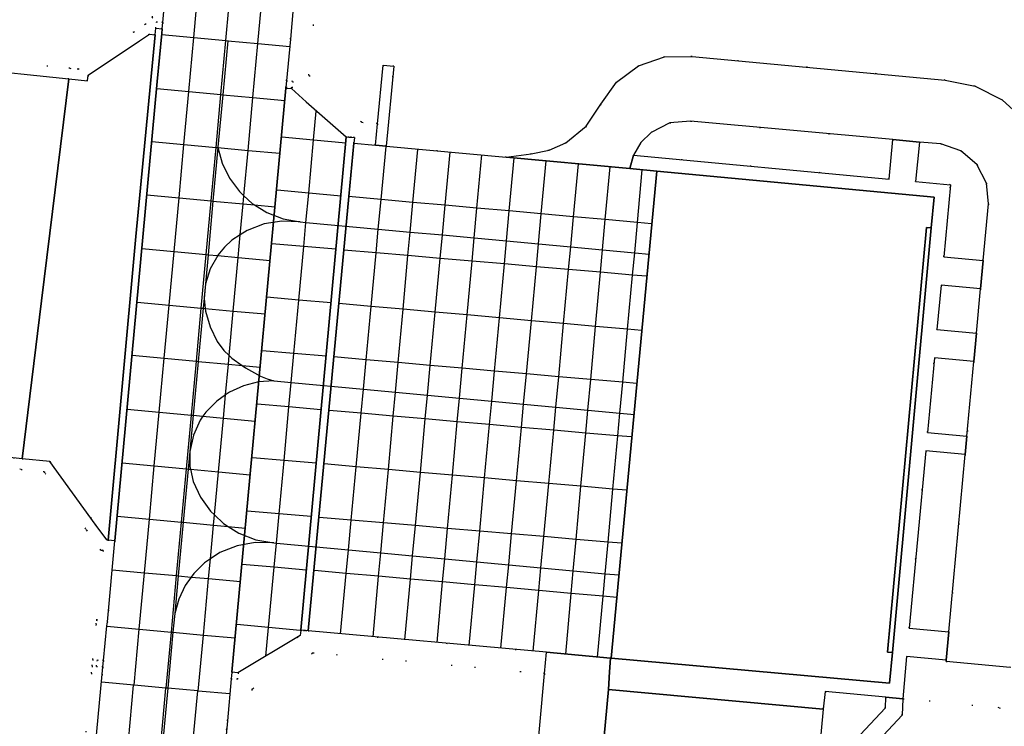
# Model space of a CAD drawing. Header units: metres. Extents: x 174791 to 179073, y 406431 to 409043.
# Tile 107 of 256: x 176102 to 176194, y 407433 to 407499. Entities that reach past the tile are written whole.
import ezdxf

# ---------------------------------------------------------------- set-up
doc = ezdxf.new("R2010")
doc.units = ezdxf.units.M
doc.linetypes.add('DOT', pattern=[6.35, 0, -6.35])
for name, color, linetype in [('panden', 254, 'Continuous'), ('terreindeelbegroeid', 254, 'DOT'), ('terreindeelonbegroeid', 254, 'DOT'), ('wegdeel_opstelplaats', 254, 'Continuous'), ('wegdeel_platform_vliegverkeer', 254, 'Continuous'), ('wegdeel_rijbaan', 254, 'Continuous'), ('wegdeel_rolbaan', 254, 'Continuous'), ('wegdeel_voetpad', 254, 'Continuous'), ('weginrichtingselement_markering_vliegtuigverharding', 254, 'Continuous'), ('weginrichtingselement_voeg_vliegtuigverharding', 254, 'Continuous')]:
    doc.layers.add(name, color=color, linetype=linetype)

msp = doc.modelspace()

# ---------------------------------------------------------------- linework, layer by layer
at = {"layer": 'panden'}
for points in [[(176157.116, 407439.41, 0), (176161.359, 407484.785, 0), (176187.205, 407482.368, 0), (176186.936, 407479.492, 0), (176186.484, 407479.534, 0), (176182.844, 407439.972, 0), (176183.312, 407439.925, 0), (176183.027, 407437.072, 0)], [(176156.017, 407427.453, 0), (176156.849, 407436.483, 0), (176176.855, 407434.666, 0), (176176.458, 407430.264, 0), (176176.231, 407427.755, 0), (176175.948, 407424.621, 0), (176155.926, 407426.466, 0)]]:
    msp.add_polyline3d(points, close=True, dxfattribs=at)
at = {"layer": 'terreindeelbegroeid'}
for points in [[(176098.089, 407495.278, 0), (176106.66, 407494.364, 0), (176107.433, 407494.282, 0), (176107.433, 407494.286, 0), (176112.597, 407497.744, 0), (176113.686, 407498.474, 0), (176114.36, 407499.118, 0), (176114.45, 407500.092, 0), (176115.212, 407508.367, 0), (176115.892, 407515.76, 0), (176116.151, 407518.571, 0), (176116.294, 407520.13, 0), (176116.63, 407523.709, 0), (176116.686, 407524.307, 0), (176116.713, 407524.602, 0), (176118.182, 407540.514, 0), (176118.462, 407543.538, 0), (176119.487, 407554.645, 0), (176119.749, 407557.487, 0), (176119.755, 407557.544, 0), (176119.81, 407558.142, 0), (176120.162, 407561.964, 0), (176120.755, 407568.385, 0)], [(176120.755, 407568.385, 0), (176120.162, 407561.964, 0), (176119.81, 407558.142, 0), (176119.755, 407557.544, 0), (176119.749, 407557.487, 0), (176119.487, 407554.645, 0), (176118.462, 407543.538, 0), (176118.182, 407540.514, 0), (176116.713, 407524.602, 0), (176116.686, 407524.307, 0), (176116.63, 407523.709, 0), (176116.294, 407520.13, 0), (176116.151, 407518.571, 0), (176115.892, 407515.76, 0), (176115.212, 407508.367, 0), (176114.45, 407500.092, 0), (176114.36, 407499.118, 0), (176113.686, 407498.474, 0), (176112.597, 407497.744, 0), (176107.433, 407494.286, 0), (176107.433, 407494.282, 0), (176106.66, 407494.364, 0), (176098.089, 407495.278, 0)], [(176131.709, 407524.121, 0), (176128.913, 407493.718, 0), (176133.88, 407489.332, 0), (176135.326, 407489.201, 0), (176135.134, 407487.21, 0), (176133.121, 407487.392, 0), (176133.17, 407487.915, 0), (176132.918, 407487.934, 0), (176132.648, 407487.954, 0), (176132.398, 407487.972, 0), (176128.686, 407491.25, 0), (176127.305, 407492.47, 0), (176126.793, 407492.515, 0), (176126.794, 407492.605, 0), (176127.391, 407492.549, 0), (176127.447, 407493.147, 0), (176126.85, 407493.202, 0), (176127.21, 407497.079, 0), (176127.482, 407500, 0)], [(176195.636, 407489.528, 0), (176193.533, 407491.417, 0), (176191.011, 407492.693, 0), (176188.243, 407493.269, 0), (176164.638, 407495.454, 0), (176162.085, 407495.424, 0), (176159.665, 407494.609, 0), (176157.614, 407493.087, 0), (176156.133, 407491.007, 0), (176154.783, 407488.957, 0), (176152.873, 407487.416, 0), (176151.313, 407486.724, 0), (176149.642, 407486.38, 0), (176147.333, 407486.08, 0), (176136.14, 407487.116, 0), (176136.844, 407494.567, 0), (176135.853, 407494.664, 0), (176135.326, 407489.201, 0), (176133.88, 407489.332, 0), (176128.913, 407493.718, 0), (176131.709, 407524.121, 0)], [(176115.446, 407500, 0), (176115.32, 407498.641, 0), (176114.723, 407498.697, 0), (176114.654, 407498.092, 0), (176114.596, 407497.48, 0), (176114.077, 407497.532, 0), (176113.153, 407496.913, 0), (176108.375, 407493.713, 0), (176108.315, 407493.183, 0), (176106.554, 407493.37, 0), (176097, 407494.388, 0)], [(176091.425, 407424.485, 0), (176094.636, 407455.159, 0), (176094.634, 407455.238, 0), (176094.663, 407455.312, 0), (176094.997, 407458.759, 0), (176102.216, 407457.99, 0), (176104.804, 407457.714, 0), (176109.023, 407451.902, 0), (176110.1, 407450.418, 0), (176110.219, 407450.406, 0), (176110.862, 407450.335, 0), (176110.166, 407442.79, 0), (176110.09, 407442.413, 0), (176109.789, 407439.178, 0), (176109.192, 407439.233, 0), (176109.136, 407438.636, 0), (176109.734, 407438.58, 0), (176109.672, 407437.918, 0), (176107.965, 407419.562, 0)], [(176106.969, 407419.655, 0), (176108.676, 407438.011, 0), (176108.738, 407438.673, 0), (176108.793, 407439.271, 0), (176109.099, 407442.558, 0), (176109.175, 407442.935, 0), (176109.776, 407449.446, 0), (176109.554, 407449.468, 0), (176108.214, 407451.315, 0), (176104.256, 407456.767, 0), (176102.11, 407456.996, 0), (176095.895, 407457.658, 0), (176095.645, 407455.077, 0), (176095.639, 407455.061, 0), (176095.636, 407455.184, 0), (176095.631, 407455.055, 0), (176092.421, 407424.392, 0)], [(176092.421, 407424.392, 0), (176095.631, 407455.055, 0), (176095.636, 407455.184, 0), (176095.639, 407455.061, 0), (176095.645, 407455.077, 0), (176095.895, 407457.658, 0), (176102.11, 407456.996, 0), (176104.256, 407456.767, 0), (176108.214, 407451.315, 0), (176109.554, 407449.468, 0), (176109.776, 407449.446, 0), (176109.175, 407442.935, 0), (176109.099, 407442.558, 0), (176108.793, 407439.271, 0), (176108.738, 407438.673, 0), (176108.676, 407438.011, 0), (176106.969, 407419.655, 0)], [(176120.089, 407419.902, 0), (176121.34, 407433.559, 0), (176121.699, 407437.486, 0), (176122.297, 407437.431, 0), (176122.352, 407438.028, 0), (176122.298, 407438.042, 0), (176128.126, 407441.509, 0), (176128.176, 407442, 0), (176128.425, 407441.981, 0), (176128.625, 407441.966, 0), (176128.874, 407441.947, 0), (176151.066, 407439.954, 0), (176150.887, 407437.962, 0), (176129.331, 407439.898, 0), (176123.618, 407436.5, 0), (176121.86, 407417.311, 0)], [(176121.86, 407417.311, 0), (176123.618, 407436.5, 0), (176129.331, 407439.898, 0), (176150.887, 407437.962, 0), (176149.992, 407427.991, 0)], [(176178.103, 407427.547, 0), (176184.218, 407434.097, 0), (176184.294, 407435.618, 0), (176193.265, 407434.783, 0), (176195.263, 407433.955, 0)]]:
    msp.add_polyline3d(points, dxfattribs=at)
for points in [[(176183.357, 407487.722, 0), (176182.998, 407484.038, 0), (176159.191, 407486.26, 0), (176159.863, 407487.435, 0), (176160.818, 407488.394, 0), (176162.564, 407489.274, 0), (176164.511, 407489.443, 0)], [(176191.776, 407476.454, 0), (176188.097, 407476.794, 0), (176188.723, 407483.515, 0), (176185.479, 407483.808, 0), (176185.842, 407487.483, 0), (176187.827, 407487.318, 0), (176189.696, 407486.684, 0), (176191.189, 407485.393, 0), (176192.078, 407483.664, 0), (176192.263, 407481.729, 0)], [(176191.532, 407473.815, 0), (176191.151, 407469.683, 0), (176187.467, 407470.023, 0), (176187.852, 407474.155, 0)], [(176190.907, 407467.044, 0), (176190.264, 407460.074, 0), (176186.572, 407460.414, 0), (176187.221, 407467.384, 0)], [(176190.107, 407458.381, 0), (176188.582, 407441.851, 0), (176184.876, 407442.193, 0), (176186.415, 407458.722, 0)], [(176200.875, 407457.142, 0), (176201.125, 407457.114, 0), (176203.891, 407456.81, 0), (176204.862, 407454.315, 0), (176200.91, 407438.564, 0), (176200.073, 407436.345, 0), (176197.327, 407435.058, 0), (176195.263, 407433.955, 0), (176193.265, 407434.783, 0), (176184.294, 407435.618, 0), (176184.63, 407439.555, 0), (176188.338, 407439.212, 0), (176188.326, 407439.086, 0), (176194.295, 407438.535, 0), (176195.219, 407448.814, 0), (176195.578, 407448.78, 0), (176196.844, 407448.659, 0), (176196.874, 407448.877, 0), (176197.009, 407450.631, 0), (176195.392, 407450.738, 0), (176195.759, 407454.812, 0), (176196.008, 407457.579, 0)], [(176182.711, 407435.763, 0), (176182.659, 407434.772, 0), (176177.952, 407429.752, 0), (176177.959, 407430.118, 0), (176176.458, 407430.264, 0), (176176.855, 407434.666, 0), (176177.045, 407436.282, 0)]]:
    msp.add_polyline3d(points, close=True, dxfattribs=at)
at = {"layer": 'terreindeelonbegroeid'}
for points in [[(176115.32, 407498.641, 0), (176115.265, 407498.044, 0), (176114.654, 407498.092, 0), (176114.723, 407498.697, 0)], [(176126.794, 407492.605, 0), (176126.85, 407493.202, 0), (176127.447, 407493.147, 0), (176127.391, 407492.549, 0)], [(176109.789, 407439.178, 0), (176109.734, 407438.58, 0), (176109.136, 407438.636, 0), (176109.192, 407439.233, 0)], [(176122.298, 407438.042, 0), (176122.352, 407438.028, 0), (176122.297, 407437.431, 0), (176121.699, 407437.486, 0), (176121.754, 407438.083, 0)]]:
    msp.add_polyline3d(points, close=True, dxfattribs=at)
at = {"layer": 'wegdeel_opstelplaats'}
msp.add_polyline3d([(176157.054, 407439.416, 0), (176156.935, 407438.124, 0), (176156.849, 407436.483, 0), (176156.017, 407427.453, 0), (176149.992, 407427.991, 0), (176150.887, 407437.962, 0), (176151.066, 407439.954, 0)], close=True, dxfattribs=at)
at = {"layer": 'wegdeel_platform_vliegverkeer'}
for points in [[(176115.265, 407498.044, 0), (176115.225, 407497.608, 0), (176114.808, 407493.133, 0), (176113.473, 407478.63, 0), (176110.862, 407450.335, 0), (176110.219, 407450.406, 0), (176112.813, 407478.694, 0), (176114.596, 407497.48, 0), (176114.654, 407498.092, 0)], [(176132.398, 407487.972, 0), (176128.176, 407442, 0), (176128.126, 407441.509, 0), (176122.298, 407438.042, 0), (176121.754, 407438.083, 0), (176126.793, 407492.515, 0), (176127.305, 407492.47, 0), (176128.686, 407491.25, 0)], [(176133.121, 407487.392, 0), (176132.643, 407482.412, 0), (176128.874, 407441.947, 0), (176128.625, 407441.966, 0), (176128.425, 407441.981, 0), (176128.176, 407442, 0), (176132.398, 407487.972, 0), (176132.648, 407487.954, 0), (176132.918, 407487.934, 0), (176133.17, 407487.915, 0)], [(176135.134, 407487.21, 0), (176136.14, 407487.116, 0), (176147.333, 407486.08, 0), (176158.854, 407485.016, 0), (176161.359, 407484.785, 0), (176157.116, 407439.41, 0), (176157.054, 407439.416, 0), (176151.066, 407439.954, 0), (176128.874, 407441.947, 0), (176132.643, 407482.412, 0), (176133.121, 407487.392, 0)]]:
    msp.add_polyline3d(points, close=True, dxfattribs=at)
at = {"layer": 'wegdeel_rijbaan'}
for points in [[(176114.596, 407497.48, 0), (176112.813, 407478.694, 0), (176110.219, 407450.406, 0), (176110.1, 407450.418, 0), (176109.023, 407451.902, 0), (176104.804, 407457.714, 0), (176102.216, 407457.99, 0), (176104.02, 407472.697, 0), (176106.554, 407493.37, 0), (176108.315, 407493.183, 0), (176108.375, 407493.713, 0), (176113.153, 407496.913, 0), (176114.077, 407497.532, 0)], [(176106.554, 407493.37, 0), (176104.02, 407472.697, 0), (176102.216, 407457.99, 0), (176094.997, 407458.759, 0), (176097, 407494.388, 0)]]:
    msp.add_polyline3d(points, close=True, dxfattribs=at)
msp.add_polyline3d([(176194.295, 407438.535, 0), (176188.326, 407439.086, 0), (176188.338, 407439.212, 0), (176188.582, 407441.851, 0), (176190.107, 407458.381, 0), (176190.264, 407460.074, 0), (176190.907, 407467.044, 0), (176191.151, 407469.683, 0), (176191.532, 407473.815, 0), (176191.776, 407476.454, 0), (176192.263, 407481.729, 0), (176192.078, 407483.664, 0), (176191.189, 407485.393, 0), (176189.696, 407486.684, 0), (176187.827, 407487.318, 0), (176185.842, 407487.483, 0), (176183.357, 407487.722, 0), (176164.511, 407489.443, 0), (176162.564, 407489.274, 0), (176160.818, 407488.394, 0), (176159.863, 407487.435, 0), (176159.191, 407486.26, 0), (176158.854, 407485.016, 0), (176147.333, 407486.08, 0), (176149.642, 407486.38, 0), (176151.313, 407486.724, 0), (176152.873, 407487.416, 0), (176154.783, 407488.957, 0), (176156.133, 407491.007, 0), (176157.614, 407493.087, 0), (176159.665, 407494.609, 0), (176162.085, 407495.424, 0), (176164.638, 407495.454, 0), (176188.243, 407493.269, 0), (176191.011, 407492.693, 0), (176193.533, 407491.417, 0), (176195.636, 407489.528, 0)], dxfattribs=at)
at = {"layer": 'wegdeel_rolbaan'}
for points in [[(176107.965, 407419.562, 0), (176109.672, 407437.918, 0), (176109.734, 407438.58, 0), (176109.789, 407439.178, 0), (176110.09, 407442.413, 0), (176110.166, 407442.79, 0), (176110.862, 407450.335, 0), (176113.473, 407478.63, 0), (176114.808, 407493.133, 0), (176115.225, 407497.608, 0), (176115.265, 407498.044, 0), (176115.32, 407498.641, 0), (176115.446, 407500, 0), (176117.29, 407520.037, 0), (176117.625, 407523.616, 0), (176117.681, 407524.213, 0), (176117.709, 407524.509, 0), (176120.745, 407557.395, 0), (176120.75, 407557.452, 0), (176120.805, 407558.05, 0), (176121.158, 407561.872, 0), (176124.414, 407597.134, 0)], [(176136.356, 407596.05, 0), (176133.083, 407560.793, 0), (176132.728, 407556.968, 0), (176132.671, 407556.355, 0), (176129.61, 407523.133, 0), (176129.555, 407522.536, 0), (176129.205, 407518.74, 0), (176127.482, 407500, 0), (176127.21, 407497.079, 0), (176126.85, 407493.202, 0), (176126.794, 407492.605, 0), (176126.793, 407492.515, 0), (176121.754, 407438.083, 0), (176121.699, 407437.486, 0), (176121.34, 407433.559, 0), (176120.089, 407419.902, 0)]]:
    msp.add_polyline3d(points, dxfattribs=at)
at = {"layer": 'wegdeel_voetpad'}
for points in [[(176136.14, 407487.116, 0), (176135.134, 407487.21, 0), (176135.326, 407489.201, 0), (176135.853, 407494.664, 0), (176136.844, 407494.567, 0)], [(176185.842, 407487.483, 0), (176185.479, 407483.808, 0), (176188.723, 407483.515, 0), (176188.097, 407476.794, 0), (176191.776, 407476.454, 0), (176191.532, 407473.815, 0), (176187.852, 407474.155, 0), (176187.467, 407470.023, 0), (176191.151, 407469.683, 0), (176190.907, 407467.044, 0), (176187.221, 407467.384, 0), (176186.572, 407460.414, 0), (176190.264, 407460.074, 0), (176190.107, 407458.381, 0), (176186.415, 407458.722, 0), (176184.876, 407442.193, 0), (176188.582, 407441.851, 0), (176188.338, 407439.212, 0), (176184.63, 407439.555, 0), (176184.294, 407435.618, 0), (176182.711, 407435.763, 0), (176177.045, 407436.282, 0), (176176.855, 407434.666, 0), (176156.849, 407436.483, 0), (176156.935, 407438.124, 0), (176157.054, 407439.416, 0), (176157.116, 407439.41, 0), (176183.027, 407437.072, 0), (176183.312, 407439.925, 0), (176186.936, 407479.492, 0), (176187.205, 407482.368, 0), (176161.359, 407484.785, 0), (176158.854, 407485.016, 0), (176159.191, 407486.26, 0), (176182.998, 407484.038, 0), (176183.357, 407487.722, 0)], [(176186.936, 407479.492, 0), (176183.312, 407439.925, 0), (176182.844, 407439.972, 0), (176186.484, 407479.534, 0)], [(176184.294, 407435.618, 0), (176184.218, 407434.097, 0), (176178.103, 407427.547, 0), (176176.231, 407427.755, 0), (176176.458, 407430.264, 0), (176177.959, 407430.118, 0), (176177.952, 407429.752, 0), (176182.659, 407434.772, 0), (176182.711, 407435.763, 0)]]:
    msp.add_polyline3d(points, close=True, dxfattribs=at)
at = {"layer": 'weginrichtingselement_markering_vliegtuigverharding'}
msp.add_line((176125.678, 407465.247), (176125.692, 407465.243), dxfattribs=at)
for points in [[(176121.383, 407496.958, 0), (176121.38, 407496.932, 0), (176120.907, 407491.905, 0), (176120.446, 407487.022, 0), (176120.442, 407486.977, 0), (176119.992, 407481.997, 0), (176119.54, 407476.997, 0), (176119.295, 407474.286, 0), (176119.168, 407472.927, 0), (176119.082, 407472.008, 0), (176118.621, 407467.059, 0), (176118.152, 407462.031, 0), (176117.838, 407458.664, 0), (176117.685, 407457.023, 0), (176117.223, 407452.064, 0), (176116.758, 407447.076, 0), (176116.429, 407443.552, 0), (176116.268, 407441.821, 0), (176115.781, 407436.604, 0), (176115.293, 407431.373, 0), (176114.829, 407426.388, 0), (176114.356, 407421.318, 0)], [(176120.446, 407487.022, 0), (176120.459, 407486.975, 0), (176120.847, 407485.518, 0), (176121.524, 407484.118, 0), (176122.455, 407482.87, 0), (176122.875, 407482.484, 0), (176123.643, 407481.777, 0), (176123.865, 407481.639, 0), (176125.015, 407480.924, 0), (176126.522, 407480.344, 0), (176128.111, 407480.055, 0)], [(176128.111, 407480.055, 0), (176126.422, 407480.133, 0), (176124.754, 407479.863, 0), (176123.176, 407479.256, 0), (176122.539, 407478.844, 0), (176121.757, 407478.338, 0), (176121.063, 407477.687, 0), (176120.461, 407476.949, 0), (176120.441, 407476.914, 0), (176119.741, 407475.677, 0), (176119.295, 407474.286, 0), (176119.16, 407473.009, 0), (176119.168, 407472.927, 0), (176119.261, 407471.991, 0), (176119.287, 407471.731, 0), (176119.718, 407470.278, 0), (176120.392, 407468.92, 0), (176121.01, 407468.079, 0), (176121.503, 407467.607, 0), (176121.764, 407467.356, 0), (176122.708, 407466.682, 0), (176123.038, 407466.446, 0), (176124.408, 407465.687, 0), (176125.037, 407465.428, 0), (176125.678, 407465.247, 0)], [(176128.111, 407480.055, 0), (176128.663, 407480.004, 0), (176135.401, 407479.383, 0), (176138.37, 407479.109, 0), (176141.375, 407478.832, 0), (176144.332, 407478.559, 0), (176147.346, 407478.281, 0), (176150.334, 407478.006, 0), (176153.334, 407477.729, 0), (176156.302, 407477.455, 0), (176159.295, 407477.179, 0), (176160.653, 407477.054, 0)], [(176125.678, 407465.247, 0), (176124.235, 407465.144, 0), (176122.835, 407464.785, 0), (176121.521, 407464.179, 0), (176121.163, 407463.927, 0), (176120.339, 407463.347, 0), (176119.325, 407462.315, 0), (176119.059, 407461.956, 0), (176119.054, 407461.948, 0), (176118.816, 407461.58, 0), (176118.167, 407460.176, 0), (176117.838, 407458.664, 0), (176117.844, 407457.239, 0), (176117.897, 407457.003, 0), (176118.158, 407455.85, 0), (176118.824, 407454.395, 0), (176119.757, 407453.095, 0), (176120.131, 407452.743, 0), (176120.988, 407451.939, 0), (176121.403, 407451.678, 0), (176122.419, 407451.041, 0), (176123.996, 407450.436, 0), (176125.659, 407450.147, 0)], [(176125.692, 407465.243, 0), (176127.288, 407465.094, 0), (176134.009, 407464.465, 0), (176137.001, 407464.184, 0), (176139.989, 407463.905, 0), (176142.964, 407463.626, 0), (176145.969, 407463.345, 0), (176148.947, 407463.066, 0), (176151.95, 407462.785, 0), (176154.938, 407462.505, 0), (176157.922, 407462.226, 0), (176159.268, 407462.1, 0)], [(176125.659, 407450.147, 0), (176123.938, 407450.181, 0), (176122.244, 407449.872, 0), (176120.645, 407449.233, 0), (176119.754, 407448.648, 0), (176119.205, 407448.288, 0), (176118.21, 407447.305, 0), (176117.968, 407446.964, 0), (176117.4, 407446.165, 0), (176116.8, 407444.9, 0), (176116.429, 407443.552, 0)], [(176125.659, 407450.147, 0), (176125.907, 407450.124, 0), (176132.612, 407449.501, 0), (176135.629, 407449.22, 0), (176138.599, 407448.944, 0), (176141.594, 407448.666, 0), (176144.59, 407448.387, 0), (176147.558, 407448.111, 0), (176150.564, 407447.832, 0), (176153.573, 407447.552, 0), (176156.548, 407447.275, 0), (176157.84, 407447.155, 0)]]:
    msp.add_polyline3d(points, dxfattribs=at)
at = {"layer": 'weginrichtingselement_voeg_vliegtuigverharding'}
for points in [[(176112.642, 407436.874, 0), (176112.644, 407436.891, 0), (176113.125, 407442.11, 0), (176113.61, 407447.366, 0), (176114.07, 407452.355, 0), (176114.528, 407457.314, 0), (176114.99, 407462.323, 0), (176115.454, 407467.351, 0), (176115.91, 407472.3, 0), (176116.371, 407477.289, 0), (176116.832, 407482.288, 0), (176117.291, 407487.267, 0), (176117.746, 407492.197, 0), (176118.21, 407497.225, 0), (176118.466, 407500, 0)], [(176115.64, 407436.6, 0), (176115.641, 407436.617, 0), (176116.123, 407441.834, 0), (176116.607, 407447.09, 0), (176117.067, 407452.079, 0), (176117.525, 407457.038, 0), (176117.987, 407462.047, 0), (176118.451, 407467.075, 0), (176118.907, 407472.024, 0), (176119.367, 407477.013, 0), (176119.828, 407482.012, 0), (176120.287, 407486.991, 0), (176120.742, 407491.92, 0), (176121.205, 407496.948, 0), (176121.487, 407500, 0)], [(176118.617, 407436.328, 0), (176118.618, 407436.342, 0), (176119.1, 407441.56, 0), (176119.584, 407446.815, 0), (176119.754, 407448.648, 0), (176120.045, 407451.804, 0), (176120.131, 407452.743, 0), (176120.502, 407456.763, 0), (176120.964, 407461.772, 0), (176121.163, 407463.927, 0), (176121.428, 407466.8, 0), (176121.503, 407467.607, 0), (176121.885, 407471.749, 0), (176122.345, 407476.738, 0), (176122.539, 407478.844, 0), (176122.806, 407481.737, 0), (176122.875, 407482.484, 0), (176123.266, 407486.716, 0), (176123.72, 407491.645, 0), (176124.184, 407496.673, 0), (176124.491, 407500, 0)], [(176115.216, 407497.501, 0), (176118.21, 407497.225, 0), (176121.205, 407496.948, 0), (176121.38, 407496.932, 0), (176124.184, 407496.673, 0), (176127.151, 407496.399, 0)], [(176114.751, 407492.473, 0), (176117.746, 407492.197, 0), (176120.742, 407491.92, 0), (176120.907, 407491.905, 0), (176123.72, 407491.645, 0), (176126.687, 407491.371, 0)], [(176124.935, 407439.591, 0), (176125.181, 407442.258, 0), (176125.699, 407447.871, 0), (176125.907, 407450.124, 0), (176126.159, 407452.856, 0), (176126.617, 407457.828, 0), (176127.077, 407462.81, 0), (176127.288, 407465.094, 0), (176127.537, 407467.792, 0), (176127.996, 407472.773, 0), (176128.457, 407477.764, 0), (176128.663, 407480.004, 0), (176128.915, 407482.725, 0), (176129.374, 407487.703, 0), (176129.621, 407490.382, 0)], [(176126.405, 407487.979, 0), (176129.374, 407487.703, 0), (176132.366, 407487.424, 0)], [(176114.296, 407487.544, 0), (176117.291, 407487.267, 0), (176120.287, 407486.991, 0), (176120.442, 407486.977, 0), (176120.459, 407486.975, 0), (176123.266, 407486.716, 0), (176126.232, 407486.442, 0)], [(176131.882, 407441.683, 0), (176132.406, 407447.298, 0), (176132.612, 407449.501, 0), (176132.87, 407452.265, 0), (176133.334, 407457.238, 0), (176133.799, 407462.218, 0), (176134.009, 407464.465, 0), (176134.265, 407467.206, 0), (176134.729, 407472.183, 0), (176135.194, 407477.166, 0), (176135.401, 407479.383, 0), (176135.659, 407482.14, 0), (176136.12, 407487.081, 0)], [(176134.91, 407441.383, 0), (176135.428, 407447.03, 0), (176135.629, 407449.22, 0), (176135.884, 407452.007, 0), (176136.34, 407456.976, 0), (176136.797, 407461.955, 0), (176137.001, 407464.184, 0), (176137.254, 407466.943, 0), (176137.71, 407471.917, 0), (176138.168, 407476.909, 0), (176138.37, 407479.109, 0), (176138.624, 407481.875, 0), (176139.076, 407486.807, 0)], [(176137.873, 407441.121, 0), (176138.397, 407446.768, 0), (176138.599, 407448.944, 0), (176138.86, 407451.752, 0), (176139.321, 407456.717, 0), (176139.783, 407461.694, 0), (176139.989, 407463.905, 0), (176140.246, 407466.681, 0), (176140.708, 407471.648, 0), (176141.172, 407476.65, 0), (176141.375, 407478.832, 0), (176141.632, 407481.605, 0), (176142.091, 407486.546, 0)], [(176140.879, 407440.86, 0), (176141.396, 407446.502, 0), (176141.594, 407448.666, 0), (176141.853, 407451.495, 0), (176142.308, 407456.458, 0), (176142.763, 407461.432, 0), (176142.964, 407463.626, 0), (176143.22, 407466.42, 0), (176143.675, 407471.383, 0), (176144.134, 407476.394, 0), (176144.332, 407478.559, 0), (176144.587, 407481.34, 0), (176145.04, 407486.288, 0)], [(176143.869, 407440.57, 0), (176144.391, 407446.237, 0), (176144.59, 407448.387, 0), (176144.853, 407451.238, 0), (176145.31, 407456.197, 0), (176145.768, 407461.169, 0), (176145.969, 407463.345, 0), (176146.228, 407466.156, 0), (176146.685, 407471.113, 0), (176147.148, 407476.133, 0), (176147.346, 407478.281, 0), (176147.603, 407481.07, 0), (176148.06, 407486.022, 0)], [(176146.835, 407440.322, 0), (176147.36, 407445.974, 0), (176147.558, 407448.111, 0), (176147.825, 407450.983, 0), (176148.285, 407455.938, 0), (176148.746, 407460.908, 0), (176148.947, 407463.066, 0), (176149.209, 407465.894, 0), (176149.669, 407470.846, 0), (176150.136, 407475.875, 0), (176150.334, 407478.006, 0), (176150.593, 407480.802, 0), (176151.052, 407485.744, 0)], [(176149.845, 407440.066, 0), (176150.368, 407445.708, 0), (176150.564, 407447.832, 0), (176150.832, 407450.726, 0), (176151.291, 407455.677, 0), (176151.751, 407460.644, 0), (176151.95, 407462.785, 0), (176152.213, 407465.63, 0), (176152.672, 407470.578, 0), (176153.139, 407475.616, 0), (176153.334, 407477.729, 0), (176153.594, 407480.533, 0), (176154.051, 407485.464, 0)], [(176152.863, 407439.777, 0), (176153.38, 407445.442, 0), (176153.573, 407447.552, 0), (176153.839, 407450.468, 0), (176154.291, 407455.416, 0), (176154.744, 407460.382, 0), (176154.938, 407462.505, 0), (176155.199, 407465.368, 0), (176155.65, 407470.311, 0), (176156.111, 407475.359, 0), (176156.302, 407477.455, 0), (176156.559, 407480.267, 0), (176157.008, 407485.184, 0)], [(176155.834, 407439.497, 0), (176156.356, 407445.178, 0), (176156.548, 407447.275, 0), (176156.818, 407450.213, 0), (176157.272, 407455.157, 0), (176157.728, 407460.121, 0), (176157.922, 407462.226, 0), (176158.186, 407465.106, 0), (176158.64, 407470.044, 0), (176159.104, 407475.1, 0), (176159.295, 407477.179, 0), (176159.554, 407479.999, 0), (176160.005, 407484.906, 0)], [(176113.837, 407482.565, 0), (176116.832, 407482.288, 0), (176119.828, 407482.012, 0), (176119.992, 407481.997, 0), (176122.806, 407481.737, 0), (176123.865, 407481.639, 0), (176125.772, 407481.463, 0)], [(176131.926, 407482.447, 0), (176128.915, 407482.725, 0), (176125.965, 407482.998, 0)], [(176160.847, 407479.883, 0), (176159.554, 407479.999, 0), (176156.559, 407480.267, 0), (176153.594, 407480.533, 0), (176150.593, 407480.802, 0), (176147.603, 407481.07, 0), (176144.587, 407481.34, 0), (176141.632, 407481.605, 0), (176138.624, 407481.875, 0), (176135.659, 407482.14, 0), (176132.638, 407482.411, 0)], [(176131.454, 407477.508, 0), (176128.457, 407477.764, 0), (176125.492, 407478.018, 0)], [(176113.375, 407477.566, 0), (176116.371, 407477.289, 0), (176119.367, 407477.013, 0), (176119.54, 407476.997, 0), (176120.441, 407476.914, 0), (176122.345, 407476.738, 0), (176125.311, 407476.464, 0)], [(176160.391, 407474.989, 0), (176159.104, 407475.1, 0), (176156.111, 407475.359, 0), (176153.139, 407475.616, 0), (176150.136, 407475.875, 0), (176147.148, 407476.133, 0), (176144.134, 407476.394, 0), (176141.172, 407476.65, 0), (176138.168, 407476.909, 0), (176135.194, 407477.166, 0), (176132.191, 407477.426, 0)], [(176112.915, 407472.577, 0), (176115.91, 407472.3, 0), (176118.907, 407472.024, 0), (176119.082, 407472.008, 0), (176119.261, 407471.991, 0), (176121.885, 407471.749, 0), (176124.85, 407471.475, 0)], [(176131.003, 407472.502, 0), (176127.996, 407472.773, 0), (176125.028, 407473.04, 0)], [(176159.921, 407469.929, 0), (176158.64, 407470.044, 0), (176155.65, 407470.311, 0), (176152.672, 407470.578, 0), (176149.669, 407470.846, 0), (176146.685, 407471.113, 0), (176143.675, 407471.383, 0), (176140.708, 407471.648, 0), (176137.71, 407471.917, 0), (176134.729, 407472.183, 0), (176131.716, 407472.453, 0)], [(176130.558, 407467.547, 0), (176127.537, 407467.792, 0), (176124.571, 407468.033, 0)], [(176112.458, 407467.628, 0), (176115.454, 407467.351, 0), (176118.451, 407467.075, 0), (176118.621, 407467.059, 0), (176121.428, 407466.8, 0), (176122.708, 407466.682, 0), (176124.394, 407466.526, 0)], [(176159.461, 407464.994, 0), (176158.186, 407465.106, 0), (176155.199, 407465.368, 0), (176152.213, 407465.63, 0), (176149.209, 407465.894, 0), (176146.228, 407466.156, 0), (176143.22, 407466.42, 0), (176140.246, 407466.681, 0), (176137.254, 407466.943, 0), (176134.265, 407467.206, 0), (176131.254, 407467.47, 0)], [(176111.994, 407462.6, 0), (176114.99, 407462.323, 0), (176117.987, 407462.047, 0), (176118.152, 407462.031, 0), (176119.054, 407461.948, 0), (176120.964, 407461.772, 0), (176123.929, 407461.498, 0)], [(176130.051, 407462.552, 0), (176127.077, 407462.81, 0), (176124.12, 407463.066, 0)], [(176158.981, 407460.011, 0), (176157.728, 407460.121, 0), (176154.744, 407460.382, 0), (176151.751, 407460.644, 0), (176148.746, 407460.908, 0), (176145.768, 407461.169, 0), (176142.763, 407461.432, 0), (176139.783, 407461.694, 0), (176136.797, 407461.955, 0), (176133.799, 407462.218, 0), (176130.808, 407462.48, 0)], [(176129.602, 407457.575, 0), (176126.617, 407457.828, 0), (176123.671, 407458.077, 0)], [(176111.532, 407457.591, 0), (176114.528, 407457.314, 0), (176117.525, 407457.038, 0), (176117.685, 407457.023, 0), (176117.897, 407457.003, 0), (176120.502, 407456.763, 0), (176123.467, 407456.489, 0)], [(176158.548, 407455.046, 0), (176157.272, 407455.157, 0), (176154.291, 407455.416, 0), (176151.291, 407455.677, 0), (176148.285, 407455.938, 0), (176145.31, 407456.197, 0), (176142.308, 407456.458, 0), (176139.321, 407456.717, 0), (176136.34, 407456.976, 0), (176133.334, 407457.238, 0), (176130.351, 407457.497, 0)], [(176129.159, 407452.601, 0), (176126.159, 407452.856, 0), (176123.177, 407453.11, 0)], [(176111.074, 407452.632, 0), (176114.07, 407452.355, 0), (176117.067, 407452.079, 0), (176117.223, 407452.064, 0), (176120.045, 407451.804, 0), (176121.403, 407451.678, 0), (176123.009, 407451.53, 0)], [(176158.074, 407450.105, 0), (176156.818, 407450.213, 0), (176153.839, 407450.468, 0), (176150.832, 407450.726, 0), (176147.825, 407450.983, 0), (176144.853, 407451.238, 0), (176141.853, 407451.495, 0), (176138.86, 407451.752, 0), (176135.884, 407452.007, 0), (176132.87, 407452.265, 0), (176129.898, 407452.52, 0)], [(176110.613, 407447.643, 0), (176113.61, 407447.366, 0), (176116.607, 407447.09, 0), (176116.758, 407447.076, 0), (176117.968, 407446.964, 0), (176119.584, 407446.815, 0), (176122.549, 407446.541, 0)], [(176128.671, 407447.609, 0), (176125.699, 407447.871, 0), (176122.724, 407448.133, 0)], [(176157.623, 407445.066, 0), (176156.356, 407445.178, 0), (176153.38, 407445.442, 0), (176150.368, 407445.708, 0), (176147.36, 407445.974, 0), (176144.391, 407446.237, 0), (176141.396, 407446.502, 0), (176138.397, 407446.768, 0), (176135.428, 407447.03, 0), (176132.406, 407447.298, 0), (176129.468, 407447.558, 0)], [(176110.088, 407442.39, 0), (176113.125, 407442.11, 0), (176116.123, 407441.834, 0), (176116.268, 407441.821, 0), (176119.1, 407441.56, 0), (176122.06, 407441.287, 0)], [(176128.133, 407441.979, 0), (176125.181, 407442.258, 0), (176122.221, 407442.537, 0)], [(176115.605, 407436.62, 0), (176112.644, 407436.891, 0), (176109.604, 407437.169, 0)], [(176112.115, 407431.655, 0), (176112.6, 407436.878, 0)], [(176115.12, 407431.388, 0), (176115.605, 407436.62, 0)], [(176118.574, 407436.345, 0), (176115.781, 407436.604, 0), (176115.641, 407436.617, 0), (176115.605, 407436.62, 0)], [(176118.091, 407431.124, 0), (176118.574, 407436.345, 0)], [(176121.573, 407436.073, 0), (176118.618, 407436.342, 0), (176118.574, 407436.345, 0)]]:
    msp.add_polyline3d(points, dxfattribs=at)

doc.saveas('drawing.dxf')
